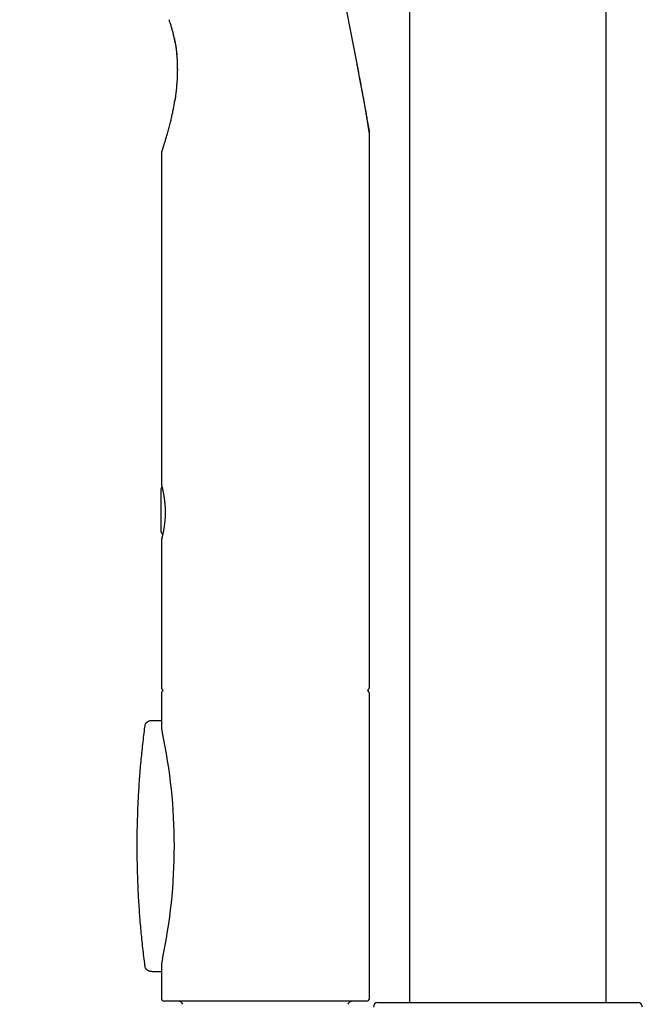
# Model space of a CAD drawing. Header units: millimetres. Extents: x 8 to 1091, y 12 to 2370.
# Tile 44 of 88: x 83 to 153, y 2094 to 2204. Entities that reach past the tile are written whole.
import ezdxf

# ---------------------------------------------------------------- set-up
doc = ezdxf.new("R2010")
doc.units = ezdxf.units.MM

msp = doc.modelspace()

# ---------------------------------------------------------------- linework, layer by layer
at = {"color": 7, "linetype": 'Continuous', "lineweight": 30}
for p, q in [((126.66, 2269.89), (126.66, 2094.6)), ((148.56, 2094.6), (148.56, 2269.89)), ((100.53, 2195.58), (100.47, 2195.14)), ((122.17, 2129.76), (122.17, 2191.49)), ((98.97, 2187.26), (98.97, 2152.35)), ((98.92, 2151.78), (98.92, 2147.18)), ((98.97, 2146.17), (98.97, 2129.76)), ((98.97, 2129.06), (98.97, 2125.55)), ((122.17, 2095.06), (122.17, 2129.06)), ((98.97, 2126.03), (97.93, 2126.03)), ((99.07, 2099.42), (99.08, 2099.45)), ((97.93, 2098.09), (98.97, 2098.09)), ((98.97, 2098.57), (98.97, 2095.06)), ((121.87, 2094.76), (99.27, 2094.76)), ((123.11, 2094.6), (152.11, 2094.6))]:
    msp.add_line(p, q, dxfattribs=at)
for centre, radius, start, end in [((-267.61, 2125.75), 395.3, 9.5986, 27.4554), ((99.47, 2189.23), 0.5, 160.8218, 180.0141), ((99.47, 2129.76), 0.5, 180, 235.459), ((99.27, 2129.06), 0.3, 106.1625, 180), ((121.67, 2129.76), 0.5, 304.5391, 0), ((121.87, 2129.06), 0.3, 0, 73.8356), ((97.61, 2125.41), 0.5, 133.5026, 172.5015), ((40.42, 2112.06), 60, 347.8699, 12.1375), ((97.61, 2098.71), 0.5, 187.4983, 226.4551), ((99.27, 2095.06), 0.3, 180, 270), ((100.77, 2094.07), 0.7, 29.3056, 79.3261), ((120.37, 2094.07), 0.7, 100.6739, 150.6944), ((121.87, 2095.06), 0.3, 270, 0), ((123.11, 2094.1), 0.5, 90, 180), ((152.11, 2094.1), 0.5, 0, 90)]:
    msp.add_arc(centre, radius, start, end, dxfattribs=at)
for points, knots in [([(100.14, 2203.23), (100.12, 2203.3), (100.08, 2203.43), (100.01, 2203.63), (99.95, 2203.82), (99.89, 2204), (99.85, 2204.11), (99.83, 2204.17), (99.83, 2204.17)], [0, 0, 0, 0, 0.189276, 0.38535, 0.574297, 0.767262, 0.999946, 1, 1, 1, 1]), ([(100.5, 2201.64), (100.5, 2201.64), (100.48, 2201.77), (100.43, 2202.04), (100.34, 2202.44), (100.25, 2202.84), (100.17, 2203.1), (100.14, 2203.23)], [0, 0, 0, 0, 0.002566, 0.251323, 0.500313, 0.75003, 1, 1, 1, 1]), ([(100.42, 2202.07), (100.46, 2201.88), (100.53, 2201.49), (100.61, 2200.9), (100.68, 2200.3), (100.72, 2199.7), (100.75, 2199.1), (100.75, 2198.7), (100.75, 2198.51)], [0, 0, 0, 0, 0.160861, 0.326831, 0.496363, 0.666203, 0.836935, 1, 1, 1, 1]), ([(100.5, 2201.63), (100.51, 2201.6), (100.54, 2201.45), (100.58, 2201.17), (100.63, 2200.82), (100.66, 2200.46), (100.7, 2200.1), (100.72, 2199.73), (100.74, 2199.36), (100.75, 2198.99), (100.75, 2198.61), (100.75, 2198.23), (100.74, 2197.85), (100.72, 2197.47), (100.69, 2197.09), (100.66, 2196.71), (100.63, 2196.34), (100.58, 2195.97), (100.54, 2195.61), (100.51, 2195.38), (100.49, 2195.27)], [0, 0, 0, 0, 0.016005, 0.070988, 0.126288, 0.181966, 0.238083, 0.294698, 0.351869, 0.409653, 0.468104, 0.527274, 0.587214, 0.647865, 0.708016, 0.767895, 0.827611, 0.887167, 0.946566, 1, 1, 1, 1]), ([(120.73, 2199.39), (120.77, 2199.22), (120.85, 2198.81), (120.97, 2198.17), (121.1, 2197.48), (121.23, 2196.79), (121.35, 2196.14), (121.47, 2195.52), (121.57, 2194.94), (121.68, 2194.37), (121.77, 2193.87), (121.84, 2193.45), (121.9, 2193.1), (121.95, 2192.82), (121.99, 2192.6), (122.02, 2192.45), (122.04, 2192.3), (122.07, 2192.17), (122.09, 2192.04), (122.11, 2191.94), (122.12, 2191.85), (122.14, 2191.78), (122.15, 2191.73), (122.15, 2191.69), (122.16, 2191.66), (122.16, 2191.66), (122.16, 2191.66)], [0, 0, 0, 0, 0.056472, 0.132318, 0.208188, 0.284155, 0.360166, 0.426527, 0.492945, 0.559613, 0.626412, 0.670866, 0.715414, 0.760381, 0.782987, 0.805591, 0.827559, 0.849588, 0.871853, 0.894226, 0.912118, 0.930102, 0.94843, 0.966902, 0.984804, 1, 1, 1, 1]), ([(99, 2189.39), (99, 2189.39), (98.99, 2189.39), (99, 2189.41), (99.02, 2189.45), (99.04, 2189.52), (99.07, 2189.62), (99.12, 2189.75), (99.17, 2189.92), (99.25, 2190.14), (99.33, 2190.39), (99.41, 2190.64), (99.48, 2190.89), (99.55, 2191.12), (99.63, 2191.37), (99.7, 2191.62), (99.77, 2191.89), (99.85, 2192.17), (99.92, 2192.45), (100.01, 2192.8), (100.1, 2193.22), (100.21, 2193.71), (100.31, 2194.21), (100.41, 2194.73), (100.46, 2195.09), (100.49, 2195.27)], [0, 0, 0, 0, 0.002361, 0.044916, 0.080101, 0.115525, 0.151645, 0.187983, 0.235797, 0.283993, 0.333206, 0.382697, 0.419984, 0.457272, 0.494853, 0.532436, 0.570748, 0.609062, 0.647558, 0.686055, 0.748254, 0.810585, 0.873272, 0.936062, 1, 1, 1, 1]), ([(122.17, 2191.5), (122.17, 2191.51), (122.17, 2191.54), (122.17, 2191.58), (122.16, 2191.61), (122.16, 2191.64), (122.16, 2191.65), (122.16, 2191.65)], [0, 0, 0, 0, 0.2554, 0.548541, 0.783333, 0.948091, 1, 1, 1, 1]), ([(98.97, 2189.23), (98.97, 2189.1), (98.97, 2188.45), (98.97, 2187.79), (98.97, 2187.26)], [0, 0, 0, 0, 0.190074, 1, 1, 1, 1]), ([(99.04, 2152.06), (99.03, 2152.06), (99.01, 2152.04), (98.99, 2152), (98.96, 2151.96), (98.94, 2151.92), (98.93, 2151.87), (98.92, 2151.84), (98.92, 2151.8), (98.92, 2151.78), (98.92, 2151.78)], [0, 0, 0, 0, 0.098091, 0.259053, 0.412637, 0.558361, 0.695438, 0.822717, 0.938594, 1, 1, 1, 1]), ([(98.97, 2152.35), (98.97, 2152.34), (98.97, 2152.33), (98.97, 2152.32), (98.97, 2152.31), (98.98, 2152.31), (98.98, 2152.3), (98.98, 2152.3), (98.98, 2152.3), (98.98, 2152.3), (98.98, 2152.29), (98.98, 2152.28), (98.99, 2152.26), (99, 2152.23), (99.01, 2152.19), (99.02, 2152.15), (99.03, 2152.09), (99.05, 2152.02), (99.07, 2151.95), (99.09, 2151.86), (99.11, 2151.77), (99.13, 2151.67), (99.15, 2151.56), (99.18, 2151.45), (99.2, 2151.33), (99.22, 2151.2), (99.24, 2151.07), (99.27, 2150.93), (99.29, 2150.79), (99.31, 2150.64), (99.32, 2150.49), (99.34, 2150.33), (99.36, 2150.17), (99.37, 2150), (99.38, 2149.84), (99.39, 2149.67), (99.39, 2149.5), (99.4, 2149.34), (99.4, 2149.17), (99.39, 2149.01), (99.39, 2148.85), (99.38, 2148.68), (99.37, 2148.52), (99.36, 2148.36), (99.34, 2148.2), (99.33, 2148.04), (99.31, 2147.89), (99.29, 2147.74), (99.27, 2147.59), (99.25, 2147.45), (99.22, 2147.32), (99.2, 2147.19), (99.18, 2147.07), (99.15, 2146.96), (99.13, 2146.85), (99.11, 2146.75), (99.09, 2146.66), (99.07, 2146.58), (99.05, 2146.5), (99.04, 2146.43), (99.02, 2146.38), (99.01, 2146.33), (99, 2146.29), (98.99, 2146.26), (98.98, 2146.24), (98.98, 2146.23), (98.98, 2146.23), (98.98, 2146.23)], [0, 0, 0, 0, 0.0016973, 0.0032827, 0.0041838, 0.0047275, 0.0052304, 0.0059831, 0.007541, 0.0108409, 0.0184415, 0.0344661, 0.0514331, 0.0693591, 0.0872104, 0.1051301, 0.1231581, 0.1412841, 0.1594815, 0.1777155, 0.1959408, 0.2141123, 0.232193, 0.2501497, 0.2679469, 0.2857273, 0.3033918, 0.3211816, 0.3390681, 0.3570209, 0.3750078, 0.3929892, 0.4109285, 0.428796, 0.446566, 0.4642174, 0.4817354, 0.4991114, 0.5163437, 0.5334051, 0.5504702, 0.567707, 0.5851135, 0.6026821, 0.620399, 0.6382443, 0.6561928, 0.6742151, 0.6922786, 0.710344, 0.7283701, 0.746324, 0.7641758, 0.7819496, 0.7998726, 0.8177344, 0.8357188, 0.8537967, 0.8719364, 0.8901037, 0.9082533, 0.9263475, 0.9443505, 0.9622214, 0.9798903, 0.993949, 1, 1, 1, 1]), ([(98.92, 2147.19), (98.92, 2147.18), (98.92, 2147.15), (98.93, 2147.11), (98.94, 2147.06), (98.96, 2147.01), (98.98, 2146.96), (99.02, 2146.92), (99.06, 2146.88), (99.09, 2146.85), (99.12, 2146.83), (99.13, 2146.83)], [0, 0, 0, 0, 0.0585422, 0.1611319, 0.300965, 0.4212127, 0.5428907, 0.6707699, 0.8020608, 0.935407, 1, 1, 1, 1]), ([(99.06, 2146.53), (99.05, 2146.51), (99.04, 2146.47), (99.03, 2146.41), (99.01, 2146.35), (99, 2146.31), (98.99, 2146.27), (98.99, 2146.25), (98.98, 2146.23), (98.98, 2146.23), (98.98, 2146.22), (98.98, 2146.22), (98.98, 2146.21), (98.97, 2146.21), (98.97, 2146.2), (98.97, 2146.18), (98.97, 2146.17), (98.97, 2146.17)], [0, 0, 0, 0, 0.104003, 0.226679, 0.348964, 0.470688, 0.591758, 0.712256, 0.832711, 0.894162, 0.932051, 0.950357, 0.965021, 0.972799, 0.980958, 0.995388, 1, 1, 1, 1]), ([(97.93, 2126.02), (97.91, 2126.02), (97.86, 2126.02), (97.77, 2126.01), (97.67, 2126), (97.58, 2125.97), (97.49, 2125.93), (97.41, 2125.88), (97.35, 2125.84), (97.3, 2125.8), (97.27, 2125.77), (97.27, 2125.77)], [0, 0, 0, 0, 0.0983365, 0.2296489, 0.369594, 0.5036753, 0.6334134, 0.7604387, 0.8509355, 0.9567789, 1, 1, 1, 1]), ([(97.12, 2125.47), (97.1, 2125.35), (97.04, 2124.91), (96.95, 2124.14), (96.84, 2123.17), (96.74, 2122.2), (96.64, 2121.22), (96.56, 2120.25), (96.49, 2119.27), (96.42, 2118.29), (96.37, 2117.31), (96.32, 2116.34), (96.29, 2115.36), (96.26, 2114.38), (96.24, 2113.4), (96.24, 2112.42), (96.24, 2111.44), (96.25, 2110.46), (96.27, 2109.48), (96.3, 2108.5), (96.34, 2107.52), (96.38, 2106.54), (96.44, 2105.56), (96.51, 2104.58), (96.58, 2103.61), (96.67, 2102.63), (96.76, 2101.66), (96.87, 2100.68), (96.98, 2099.71), (97.07, 2099.03), (97.11, 2098.68), (97.12, 2098.65)], [0, 0, 0, 0, 0.01334, 0.049767, 0.086169, 0.122529, 0.158859, 0.195344, 0.231798, 0.268227, 0.304635, 0.341027, 0.37741, 0.413789, 0.450168, 0.486551, 0.522944, 0.559352, 0.595781, 0.632234, 0.668719, 0.705239, 0.74175, 0.778025, 0.814368, 0.850767, 0.88721, 0.923688, 0.960189, 0.996701, 1, 1, 1, 1]), ([(98.97, 2125.55), (98.97, 2125.52), (98.97, 2125.46), (98.98, 2125.37), (98.98, 2125.3), (98.99, 2125.24), (98.99, 2125.19), (99, 2125.15), (99, 2125.09), (99.01, 2125.01), (99.03, 2124.91), (99.05, 2124.8), (99.07, 2124.72), (99.08, 2124.68)], [0, 0, 0, 0, 0.1127635, 0.2087436, 0.2882405, 0.351515, 0.3987971, 0.4455611, 0.5191831, 0.611703, 0.7228867, 0.852434, 1, 1, 1, 1]), ([(99.08, 2099.44), (99.06, 2099.35), (99.03, 2099.2), (99, 2099.01), (98.98, 2098.8), (98.97, 2098.66), (98.97, 2098.56)], [0, 0, 0, 0, 0.326073, 0.500731, 0.68111, 1, 1, 1, 1]), ([(97.27, 2098.35), (97.28, 2098.34), (97.31, 2098.31), (97.37, 2098.26), (97.44, 2098.22), (97.53, 2098.17), (97.61, 2098.14), (97.7, 2098.12), (97.8, 2098.1), (97.87, 2098.09), (97.91, 2098.09), (97.92, 2098.09)], [0, 0, 0, 0, 0.071708, 0.1894937, 0.3030615, 0.4318361, 0.5607008, 0.6909409, 0.8239855, 0.9613427, 1, 1, 1, 1])]:
    msp.add_open_spline(points, degree=3, knots=knots, dxfattribs=at)

doc.saveas('drawing.dxf')
